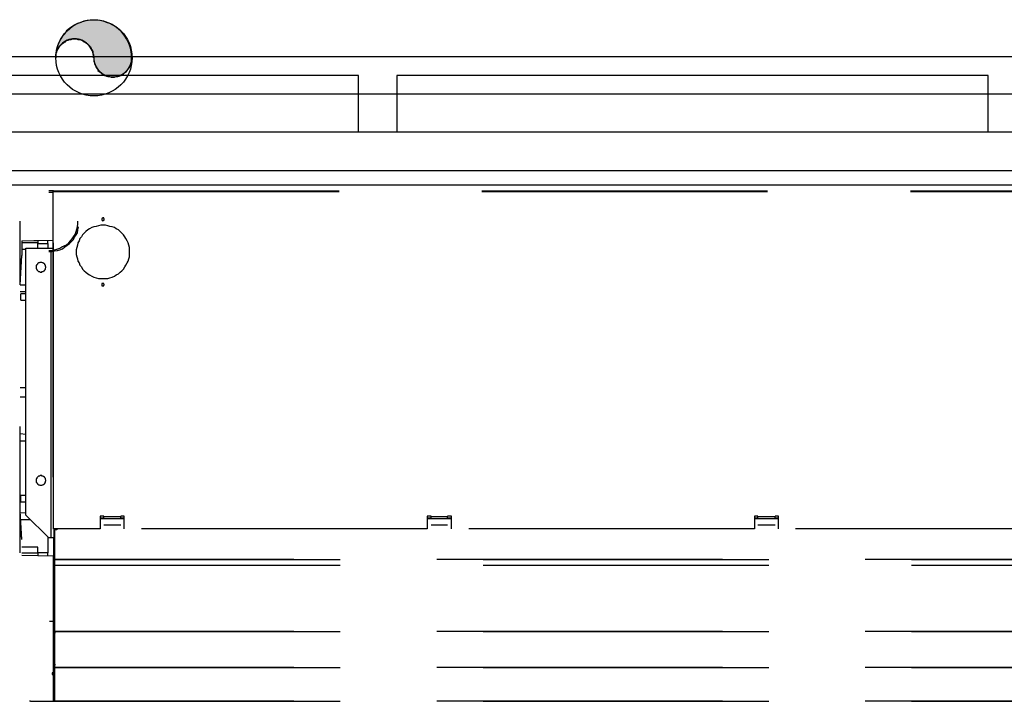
# Model space of a CAD drawing. Header units: millimetres. Extents: x 335 to 739279, y -1 to 84.
# Tile 232 of 244: x 408 to 409.72, y 39.89 to 41.08. Entities that reach past the tile are written whole.
import ezdxf

# ---------------------------------------------------------------- set-up
doc = ezdxf.new("R2010")
doc.units = ezdxf.units.MM
doc.header["$MEASUREMENT"] = 0
doc.linetypes.add('Dashed', pattern=[0.75, 0.5, -0.25])

msp = doc.modelspace()

# ---------------------------------------------------------------- hatches: boundary and pattern name
at = {"linetype": 'Continuous'}
msp.add_hatch(color=256, dxfattribs=at).paths.add_polyline_path([(408.1288, 41.0149), (408.1288, 41.0119), (408.1288, 41.0089), (408.1298, 41.0059), (408.1308, 41.0029), (408.1318, 40.9999), (408.1328, 40.9979), (408.1348, 40.9949), (408.1358, 40.9929), (408.1378, 40.9909), (408.1408, 40.9889), (408.1428, 40.9869), (408.1448, 40.9859), (408.1478, 40.9839), (408.1508, 40.9829), (408.1528, 40.9819), (408.1558, 40.9819), (408.1588, 40.9809), (408.1618, 40.9809), (408.1648, 40.9809), (408.1678, 40.9819), (408.1708, 40.9819), (408.1728, 40.9829), (408.1758, 40.9839), (408.1788, 40.9859), (408.1808, 40.9869), (408.1828, 40.9889), (408.1858, 40.9909), (408.1868, 40.9929), (408.1888, 40.9949), (408.1908, 40.9979), (408.1918, 40.9999), (408.1928, 41.0029), (408.1938, 41.0059), (408.1948, 41.0089), (408.1948, 41.0119), (408.1948, 41.0149), (408.1948, 41.0199), (408.1938, 41.0259), (408.1928, 41.0319), (408.1908, 41.0369), (408.1888, 41.0429), (408.1858, 41.0479), (408.1828, 41.0529), (408.1798, 41.0569), (408.1758, 41.0619), (408.1708, 41.0659), (408.1668, 41.0689), (408.1618, 41.0719), (408.1568, 41.0749), (408.1508, 41.0769), (408.1458, 41.0789), (408.1398, 41.0799), (408.1338, 41.0809), (408.1288, 41.0809), (408.1228, 41.0809), (408.1168, 41.0799), (408.1108, 41.0789), (408.1058, 41.0769), (408.0998, 41.0749), (408.0948, 41.0719), (408.0898, 41.0689), (408.0858, 41.0659), (408.0808, 41.0619), (408.0778, 41.0569), (408.0738, 41.0529), (408.0708, 41.0479), (408.0678, 41.0429), (408.0658, 41.0369), (408.0638, 41.0319), (408.0628, 41.0259), (408.0618, 41.0199), (408.0618, 41.0149), (408.0618, 41.0169), (408.0618, 41.0199), (408.0628, 41.0229), (408.0638, 41.0259), (408.0648, 41.0289), (408.0658, 41.0309), (408.0678, 41.0339), (408.0698, 41.0359), (408.0718, 41.0379), (408.0738, 41.0399), (408.0758, 41.0419), (408.0788, 41.0429), (408.0808, 41.0449), (408.0838, 41.0459), (408.0868, 41.0469), (408.0888, 41.0469), (408.0918, 41.0479), (408.0948, 41.0479), (408.0978, 41.0479), (408.1008, 41.0469), (408.1038, 41.0469), (408.1068, 41.0459), (408.1088, 41.0449), (408.1118, 41.0429), (408.1138, 41.0419), (408.1168, 41.0399), (408.1188, 41.0379), (408.1208, 41.0359), (408.1228, 41.0339), (408.1238, 41.0309), (408.1248, 41.0289), (408.1268, 41.0259), (408.1268, 41.0229), (408.1278, 41.0199), (408.1278, 41.0169), (408.1288, 41.0149), (408.1288, 41.0149)])

# ---------------------------------------------------------------- linework, layer by layer
at = {"color": 7}
for p, q in [((405.3208, 41.0169), (411.9548, 41.0169)), ((408.5918, 40.9839), (407.5568, 40.9839)), ((408.5918, 40.9519), (408.5918, 40.9839)), ((409.6938, 40.9839), (408.6588, 40.9839)), ((408.6588, 40.9839), (408.6588, 40.9519)), ((409.6938, 40.9519), (409.6938, 40.9839)), ((407.5568, 40.9519), (408.5918, 40.9519)), ((408.5918, 40.8849), (408.5918, 40.9519)), ((408.5918, 40.9519), (408.6588, 40.9519)), ((408.6588, 40.9519), (409.6938, 40.9519)), ((408.6588, 40.9519), (408.6588, 40.8849)), ((409.6938, 40.8849), (409.6938, 40.9519)), ((409.6938, 40.9519), (409.7588, 40.9519)), ((408.5918, 40.8849), (407.5568, 40.8849)), ((408.6588, 40.8849), (408.5918, 40.8849)), ((409.6938, 40.8849), (408.6588, 40.8849)), ((409.7588, 40.8849), (409.6938, 40.8849)), ((405.3208, 40.8179), (411.9548, 40.8179)), ((420.2738, 40.7919), (388.4178, 40.7919))]:
    msp.add_line(p, q, dxfattribs=at)
at = {"color": 8, "linetype": 'Dashed'}
for p, q in [((408.0578, 40.7819), (408.0498, 40.7819)), ((408.0498, 40.7799), (408.0568, 40.7799)), ((408.0568, 40.7809), (408.0568, 40.1909)), ((408.0568, 40.7809), (408.0578, 40.7809)), ((408.0578, 40.7819), (409.9788, 40.7819)), ((408.0578, 40.7809), (408.0578, 40.7819)), ((408.0578, 40.7809), (408.0578, 40.7819)), ((408.0578, 40.7809), (409.9788, 40.7809)), ((408.0578, 40.1909), (408.0578, 40.7809)), ((407.9998, 40.6179), (407.9998, 40.7289)), ((408.0028, 40.6949), (408.0568, 40.6959)), ((408.0028, 40.6949), (408.0028, 40.6689)), ((408.0198, 40.6909), (408.0028, 40.6909)), ((408.0308, 40.6909), (408.0198, 40.6909)), ((408.0308, 40.6949), (408.0238, 40.6949)), ((408.0308, 40.6949), (408.0308, 40.6909)), ((408.0308, 40.6819), (408.0308, 40.6909)), ((408.0308, 40.6899), (408.0478, 40.6899)), ((408.0478, 40.6899), (408.0478, 40.6959)), ((408.0478, 40.6899), (408.0478, 40.6819)), ((408.0028, 40.6799), (408.0098, 40.6799)), ((408.0098, 40.2149), (408.0098, 40.6819)), ((408.0098, 40.6819), (408.0538, 40.6819)), ((408.0538, 40.1749), (408.0538, 40.6819)), ((408.0538, 40.6819), (408.0568, 40.6819)), ((407.9998, 40.6179), (408.0028, 40.6689)), ((408.0098, 40.6169), (407.9998, 40.6169)), ((407.9998, 40.6059), (408.0098, 40.6059)), ((408.0098, 40.6019), (408.0008, 40.6019)), ((408.0008, 40.5909), (408.0008, 40.6019)), ((408.0008, 40.5909), (408.0098, 40.5909)), ((407.9998, 40.4379), (408.0098, 40.4379)), ((407.9998, 40.4219), (408.0098, 40.4219)), ((407.9998, 40.2869), (407.9998, 40.3699)), ((407.9998, 40.3209), (407.9998, 40.3699)), ((408.0098, 40.3559), (407.9998, 40.3569)), ((407.9998, 40.3449), (408.0098, 40.3449)), ((407.9998, 40.2219), (407.9998, 40.3209)), ((407.9998, 40.1949), (407.9998, 40.2869)), ((408.0098, 40.2489), (408.0008, 40.2489)), ((408.0008, 40.2379), (408.0008, 40.2489)), ((408.0028, 40.1719), (407.9998, 40.2219)), ((408.0008, 40.1939), (407.9998, 40.2219)), ((408.0008, 40.2379), (408.0098, 40.2379)), ((408.0098, 40.2179), (407.9998, 40.2189)), ((408.0008, 40.2069), (408.0178, 40.2069)), ((408.0498, 40.1749), (408.0098, 40.2149)), ((408.1458, 40.2129), (408.1398, 40.2129)), ((408.1398, 40.2129), (408.1398, 40.1909)), ((408.1398, 40.2099), (408.1458, 40.2099)), ((408.1398, 40.2089), (408.1818, 40.2089)), ((408.1458, 40.2119), (408.1458, 40.2129)), ((408.1758, 40.2119), (408.1458, 40.2119)), ((408.1458, 40.2089), (408.1458, 40.2119)), ((408.1818, 40.2129), (408.1758, 40.2129)), ((408.1758, 40.2119), (408.1758, 40.2129)), ((408.1758, 40.2089), (408.1758, 40.2119)), ((408.1758, 40.2099), (408.1818, 40.2099)), ((408.1818, 40.1909), (408.1818, 40.2129)), ((408.7188, 40.2129), (408.7118, 40.2129)), ((408.7118, 40.2129), (408.7118, 40.1909)), ((408.7118, 40.2099), (408.7188, 40.2099)), ((408.7118, 40.2089), (408.7548, 40.2089)), ((408.7188, 40.2119), (408.7188, 40.2129)), ((408.7478, 40.2119), (408.7188, 40.2119)), ((408.7188, 40.2089), (408.7188, 40.2119)), ((408.7548, 40.2129), (408.7478, 40.2129)), ((408.7478, 40.2119), (408.7478, 40.2129)), ((408.7478, 40.2089), (408.7478, 40.2119)), ((408.7478, 40.2099), (408.7548, 40.2099)), ((408.7548, 40.1909), (408.7548, 40.2129)), ((409.2908, 40.2129), (409.2848, 40.2129)), ((409.2848, 40.2129), (409.2848, 40.1909)), ((409.2848, 40.2099), (409.2908, 40.2099)), ((409.2848, 40.2089), (409.3268, 40.2089)), ((409.2908, 40.2119), (409.2908, 40.2129)), ((409.3208, 40.2119), (409.2908, 40.2119)), ((409.2908, 40.2089), (409.2908, 40.2119)), ((409.3268, 40.2129), (409.3208, 40.2129)), ((409.3208, 40.2119), (409.3208, 40.2129)), ((409.3208, 40.2089), (409.3208, 40.2119)), ((409.3208, 40.2099), (409.3268, 40.2099)), ((409.3268, 40.1909), (409.3268, 40.2129)), ((407.9998, 40.1489), (407.9998, 40.1949)), ((408.0028, 40.1719), (408.0008, 40.1939)), ((408.0578, 40.1909), (408.0568, 40.1909)), ((408.1398, 40.1909), (408.0578, 40.1909)), ((408.0588, 40.1889), (408.0588, 40.1419)), ((408.0588, 40.1889), (408.0598, 40.1889)), ((408.0598, 40.1889), (408.0598, 40.1909)), ((408.0598, 40.1889), (408.0598, 40.1419)), ((408.0638, 40.1889), (408.0598, 40.1889)), ((408.0608, 40.1889), (408.0608, 40.1909)), ((408.0608, 40.1889), (408.0608, 40.1909)), ((408.0628, 40.1889), (408.0628, 40.1909)), ((408.0638, 40.1909), (408.0638, 40.1889)), ((408.1758, 40.1969), (408.1458, 40.1969)), ((408.7118, 40.1909), (408.1818, 40.1909)), ((408.7478, 40.1969), (408.7188, 40.1969)), ((409.2848, 40.1909), (408.7548, 40.1909)), ((409.3208, 40.1969), (409.2908, 40.1969)), ((409.8568, 40.1909), (409.3268, 40.1909)), ((408.0478, 40.1769), (408.0478, 40.1489)), ((408.0538, 40.1749), (408.0498, 40.1749)), ((408.0588, 40.1749), (408.0538, 40.1749)), ((408.0588, 40.0119), (408.0588, 40.1749)), ((408.0308, 40.1589), (408.0028, 40.1589)), ((408.0308, 40.1479), (408.0308, 40.1589)), ((408.0198, 40.1479), (408.0028, 40.1479)), ((408.0578, 40.1429), (408.0028, 40.1439)), ((408.0308, 40.1479), (408.0198, 40.1479)), ((408.0478, 40.1489), (408.0308, 40.1489)), ((408.0308, 40.1479), (408.0308, 40.1439)), ((408.0478, 40.1439), (408.0478, 40.1489)), ((408.0578, 40.0289), (408.0578, 40.1429)), ((408.0598, 40.1419), (408.0588, 40.1419)), ((408.0598, 40.1419), (408.0598, 40.1369)), ((408.0598, 40.1349), (408.0598, 40.1419)), ((408.0598, 40.1369), (409.9788, 40.1369)), ((409.9788, 40.1369), (408.0598, 40.1369)), ((408.0598, 40.1369), (408.0598, 40.1269)), ((408.0588, 40.0129), (408.0588, 40.1259)), ((408.0588, 40.1259), (408.0598, 40.1259)), ((408.0598, 40.1259), (408.0598, 40.1349)), ((408.0598, 40.1269), (409.9788, 40.1269)), ((408.0598, 40.1269), (408.0598, 40.1259)), ((408.0598, 40.1259), (408.0598, 40.0129)), ((408.0508, 40.0289), (408.0578, 40.0289)), ((408.0578, 39.8889), (408.0578, 40.0289)), ((408.0578, 40.0109), (408.0588, 40.0109)), ((408.0578, 40.0099), (408.0588, 40.0099)), ((408.0578, 40.0069), (408.0588, 40.0069)), ((408.0578, 40.0059), (408.0588, 40.0059)), ((408.0598, 40.0129), (408.0588, 40.0129)), ((408.0588, 40.0109), (408.0598, 40.0109)), ((408.0588, 40.0109), (408.0588, 40.0079)), ((408.0588, 40.0099), (408.0588, 40.0109)), ((408.0588, 39.9519), (408.0588, 40.0079)), ((408.0598, 40.0079), (408.0588, 40.0079)), ((408.0598, 40.0129), (408.0598, 40.0109)), ((408.0598, 40.0119), (408.0598, 40.0129)), ((408.0598, 40.0089), (408.0598, 40.0119)), ((408.0598, 40.0109), (409.9788, 40.0109)), ((409.9788, 40.0109), (408.0598, 40.0109)), ((408.0598, 40.0109), (408.0598, 40.0079)), ((408.0598, 40.0089), (408.0598, 40.0079)), ((408.0598, 40.0079), (408.0598, 39.9509)), ((408.0578, 39.9919), (408.0588, 39.9919)), ((408.0578, 39.9899), (408.0588, 39.9899)), ((408.0588, 39.9759), (408.0578, 39.9759)), ((408.0588, 39.9729), (408.0578, 39.9729)), ((408.0578, 39.9679), (408.0588, 39.9679)), ((408.0588, 39.9509), (408.0598, 39.9509)), ((408.0588, 39.9509), (408.0588, 39.9449)), ((408.0598, 39.9509), (408.0598, 39.9479)), ((408.0598, 39.9489), (408.0598, 39.9509)), ((408.0598, 39.9459), (408.0598, 39.9489)), ((408.0598, 39.9479), (409.9788, 39.9479)), ((409.9788, 39.9479), (408.0598, 39.9479)), ((408.0598, 39.9479), (408.0598, 39.9449)), ((408.0598, 39.9459), (408.0598, 39.9449)), ((408.0578, 39.9399), (408.0578, 39.9389)), ((408.0588, 39.9399), (408.0578, 39.9399)), ((408.0588, 39.9389), (408.0578, 39.9389)), ((408.0588, 39.9369), (408.0578, 39.9369)), ((408.0588, 39.9449), (408.0588, 39.8999)), ((408.0598, 39.9449), (408.0588, 39.9449)), ((408.0588, 39.9449), (408.0598, 39.9449)), ((408.0588, 39.9399), (408.0588, 39.9389)), ((408.0588, 39.9369), (408.0588, 39.9249)), ((408.0598, 39.9449), (408.0598, 39.8999)), ((408.0578, 39.9249), (408.0588, 39.9249)), ((408.0578, 39.9239), (408.0588, 39.9239)), ((408.0588, 39.9239), (408.0588, 39.9249)), ((408.0578, 39.8989), (408.0588, 39.8989)), ((408.0578, 39.8959), (408.0588, 39.8959)), ((408.0588, 39.8979), (408.0588, 39.8999)), ((408.0598, 39.8999), (408.0588, 39.8999)), ((408.0588, 39.8979), (408.0588, 39.8899)), ((408.0598, 39.8979), (408.0588, 39.8979)), ((408.0598, 39.8999), (408.0598, 39.8889)), ((408.0598, 39.8909), (408.0598, 39.8999)), ((408.0178, 39.8889), (408.0158, 39.8889)), ((408.0178, 39.8889), (408.0578, 39.8889)), ((408.0598, 39.8899), (408.0588, 39.8899)), ((408.0598, 39.8909), (408.0598, 39.8899)), ((408.0598, 39.8889), (409.9788, 39.8889)), ((409.9788, 39.8889), (408.0598, 39.8889))]:
    msp.add_line(p, q, dxfattribs=at)
msp.add_lwpolyline([(408.1288, 41.0149), (408.1288, 41.0119), (408.1288, 41.0089), (408.1298, 41.0059), (408.1308, 41.0029), (408.1318, 40.9999), (408.1328, 40.9979), (408.1348, 40.9949), (408.1358, 40.9929), (408.1378, 40.9909), (408.1408, 40.9889), (408.1428, 40.9869), (408.1448, 40.9859), (408.1478, 40.9839), (408.1508, 40.9829), (408.1528, 40.9819), (408.1558, 40.9819), (408.1588, 40.9809), (408.1618, 40.9809), (408.1648, 40.9809), (408.1678, 40.9819), (408.1708, 40.9819), (408.1728, 40.9829), (408.1758, 40.9839), (408.1788, 40.9859), (408.1808, 40.9869), (408.1828, 40.9889), (408.1858, 40.9909), (408.1868, 40.9929), (408.1888, 40.9949), (408.1908, 40.9979), (408.1918, 40.9999), (408.1928, 41.0029), (408.1938, 41.0059), (408.1948, 41.0089), (408.1948, 41.0119), (408.1948, 41.0149), (408.1948, 41.0199), (408.1938, 41.0259), (408.1928, 41.0319), (408.1908, 41.0369), (408.1888, 41.0429), (408.1858, 41.0479), (408.1828, 41.0529), (408.1798, 41.0569), (408.1758, 41.0619), (408.1708, 41.0659), (408.1668, 41.0689), (408.1618, 41.0719), (408.1568, 41.0749), (408.1508, 41.0769), (408.1458, 41.0789), (408.1398, 41.0799), (408.1338, 41.0809), (408.1288, 41.0809), (408.1228, 41.0809), (408.1168, 41.0799), (408.1108, 41.0789), (408.1058, 41.0769), (408.0998, 41.0749), (408.0948, 41.0719), (408.0898, 41.0689), (408.0858, 41.0659), (408.0808, 41.0619), (408.0778, 41.0569), (408.0738, 41.0529), (408.0708, 41.0479), (408.0678, 41.0429), (408.0658, 41.0369), (408.0638, 41.0319), (408.0628, 41.0259), (408.0618, 41.0199), (408.0618, 41.0149), (408.0618, 41.0169), (408.0618, 41.0199), (408.0628, 41.0229), (408.0638, 41.0259), (408.0648, 41.0289), (408.0658, 41.0309), (408.0678, 41.0339), (408.0698, 41.0359), (408.0718, 41.0379), (408.0738, 41.0399), (408.0758, 41.0419), (408.0788, 41.0429), (408.0808, 41.0449), (408.0838, 41.0459), (408.0868, 41.0469), (408.0888, 41.0469), (408.0918, 41.0479), (408.0948, 41.0479), (408.0978, 41.0479), (408.1008, 41.0469), (408.1038, 41.0469), (408.1068, 41.0459), (408.1088, 41.0449), (408.1118, 41.0429), (408.1138, 41.0419), (408.1168, 41.0399), (408.1188, 41.0379), (408.1208, 41.0359), (408.1228, 41.0339), (408.1238, 41.0309), (408.1248, 41.0289), (408.1268, 41.0259), (408.1268, 41.0229), (408.1278, 41.0199), (408.1278, 41.0169), (408.1288, 41.0149), (408.1288, 41.0149)], close=True, dxfattribs=at)
for points in [[(408.0498, 40.6779), (408.0548, 40.6779), (408.0598, 40.6789), (408.0638, 40.6799), (408.0688, 40.6819), (408.0728, 40.6839), (408.0768, 40.6859), (408.0808, 40.6879), (408.0848, 40.6909), (408.0878, 40.6949), (408.0908, 40.6979), (408.0928, 40.7019), (408.0958, 40.7059), (408.0978, 40.7109), (408.0988, 40.7149), (408.0998, 40.7199), (408.1008, 40.7239), (408.1008, 40.7289)], [(408.1448, 40.7219), (408.1408, 40.7219), (408.1368, 40.7209), (408.1328, 40.7199), (408.1288, 40.7189), (408.1248, 40.7179), (408.1208, 40.7159), (408.1178, 40.7139), (408.1148, 40.7109), (408.1118, 40.7079), (408.1088, 40.7049), (408.1068, 40.7019), (408.1038, 40.6989), (408.1028, 40.6949), (408.1008, 40.6909), (408.0998, 40.6869), (408.0988, 40.6829), (408.0978, 40.6789), (408.0978, 40.6749), (408.0978, 40.6709), (408.0988, 40.6669), (408.0998, 40.6629), (408.1008, 40.6589), (408.1028, 40.6559), (408.1038, 40.6519), (408.1068, 40.6489), (408.1088, 40.6449), (408.1118, 40.6419), (408.1148, 40.6399), (408.1178, 40.6369), (408.1208, 40.6349), (408.1248, 40.6329), (408.1288, 40.6309), (408.1328, 40.6299), (408.1368, 40.6289), (408.1408, 40.6289), (408.1448, 40.6289), (408.1488, 40.6289), (408.1528, 40.6289), (408.1568, 40.6299), (408.1608, 40.6309), (408.1648, 40.6329), (408.1678, 40.6349), (408.1718, 40.6369), (408.1748, 40.6399), (408.1778, 40.6419), (408.1808, 40.6449), (408.1828, 40.6489), (408.1848, 40.6519), (408.1868, 40.6559), (408.1888, 40.6589), (408.1898, 40.6629), (408.1908, 40.6669), (408.1908, 40.6709), (408.1908, 40.6749), (408.1908, 40.6789), (408.1908, 40.6829), (408.1898, 40.6869), (408.1888, 40.6909), (408.1868, 40.6949), (408.1848, 40.6989), (408.1828, 40.7019), (408.1808, 40.7049), (408.1778, 40.7079), (408.1748, 40.7109), (408.1718, 40.7139), (408.1678, 40.7159), (408.1648, 40.7179), (408.1608, 40.7189), (408.1568, 40.7199), (408.1528, 40.7209), (408.1488, 40.7219), (408.1448, 40.7219)], [(408.1448, 40.7349), (408.1448, 40.7349), (408.1438, 40.7349), (408.1438, 40.7349), (408.1438, 40.7349), (408.1438, 40.7349), (408.1438, 40.7349), (408.1438, 40.7339), (408.1428, 40.7339), (408.1428, 40.7339), (408.1428, 40.7339), (408.1428, 40.7339), (408.1428, 40.7339), (408.1428, 40.7339), (408.1428, 40.7329), (408.1428, 40.7329), (408.1428, 40.7329), (408.1428, 40.7329), (408.1428, 40.7329), (408.1428, 40.7319), (408.1428, 40.7319), (408.1428, 40.7319), (408.1428, 40.7319), (408.1428, 40.7319), (408.1428, 40.7319), (408.1428, 40.7309), (408.1428, 40.7309), (408.1428, 40.7309), (408.1428, 40.7309), (408.1438, 40.7309), (408.1438, 40.7309), (408.1438, 40.7309), (408.1438, 40.7309), (408.1438, 40.7309), (408.1438, 40.7299), (408.1448, 40.7299), (408.1448, 40.7299), (408.1448, 40.7299), (408.1448, 40.7299), (408.1448, 40.7309), (408.1458, 40.7309), (408.1458, 40.7309), (408.1458, 40.7309), (408.1458, 40.7309), (408.1458, 40.7309), (408.1458, 40.7309), (408.1458, 40.7309), (408.1468, 40.7309), (408.1468, 40.7319), (408.1468, 40.7319), (408.1468, 40.7319), (408.1468, 40.7319), (408.1468, 40.7319), (408.1468, 40.7319), (408.1468, 40.7329), (408.1468, 40.7329), (408.1468, 40.7329), (408.1468, 40.7329), (408.1468, 40.7329), (408.1468, 40.7339), (408.1468, 40.7339), (408.1468, 40.7339), (408.1458, 40.7339), (408.1458, 40.7339), (408.1458, 40.7339), (408.1458, 40.7339), (408.1458, 40.7349), (408.1458, 40.7349), (408.1458, 40.7349), (408.1448, 40.7349), (408.1448, 40.7349), (408.1448, 40.7349), (408.1448, 40.7349)], [(408.0498, 40.6759), (408.0548, 40.6759), (408.0598, 40.6769), (408.0648, 40.6779), (408.0688, 40.6789), (408.0738, 40.6809), (408.0778, 40.6839), (408.0818, 40.6869), (408.0858, 40.6899), (408.0888, 40.6929), (408.0928, 40.6969), (408.0948, 40.7009), (408.0978, 40.7049), (408.0998, 40.7089), (408.1008, 40.7139), (408.1018, 40.7189)], [(408.0358, 40.6569), (408.0358, 40.6569), (408.0348, 40.6569), (408.0338, 40.6569), (408.0328, 40.6559), (408.0328, 40.6559), (408.0318, 40.6559), (408.0308, 40.6549), (408.0308, 40.6549), (408.0298, 40.6549), (408.0298, 40.6539), (408.0288, 40.6529), (408.0288, 40.6529), (408.0288, 40.6519), (408.0278, 40.6519), (408.0278, 40.6509), (408.0278, 40.6499), (408.0278, 40.6489), (408.0278, 40.6489), (408.0278, 40.6479), (408.0278, 40.6469), (408.0278, 40.6469), (408.0278, 40.6459), (408.0288, 40.6449), (408.0288, 40.6439), (408.0288, 40.6439), (408.0298, 40.6429), (408.0298, 40.6429), (408.0308, 40.6419), (408.0308, 40.6419), (408.0318, 40.6409), (408.0328, 40.6409), (408.0328, 40.6409), (408.0338, 40.6409), (408.0348, 40.6399), (408.0358, 40.6399), (408.0358, 40.6399), (408.0368, 40.6399), (408.0378, 40.6399), (408.0378, 40.6409), (408.0388, 40.6409), (408.0398, 40.6409), (408.0398, 40.6409), (408.0408, 40.6419), (408.0418, 40.6419), (408.0418, 40.6429), (408.0428, 40.6429), (408.0428, 40.6439), (408.0428, 40.6439), (408.0438, 40.6449), (408.0438, 40.6459), (408.0438, 40.6469), (408.0438, 40.6469), (408.0448, 40.6479), (408.0448, 40.6489), (408.0448, 40.6489), (408.0438, 40.6499), (408.0438, 40.6509), (408.0438, 40.6519), (408.0438, 40.6519), (408.0428, 40.6529), (408.0428, 40.6529), (408.0428, 40.6539), (408.0418, 40.6549), (408.0418, 40.6549), (408.0408, 40.6549), (408.0398, 40.6559), (408.0398, 40.6559), (408.0388, 40.6559), (408.0378, 40.6569), (408.0378, 40.6569), (408.0368, 40.6569), (408.0358, 40.6569)], [(408.1448, 40.6199), (408.1448, 40.6199), (408.1438, 40.6199), (408.1438, 40.6199), (408.1438, 40.6199), (408.1438, 40.6199), (408.1438, 40.6199), (408.1438, 40.6199), (408.1428, 40.6199), (408.1428, 40.6199), (408.1428, 40.6189), (408.1428, 40.6189), (408.1428, 40.6189), (408.1428, 40.6189), (408.1428, 40.6189), (408.1428, 40.6189), (408.1428, 40.6179), (408.1428, 40.6179), (408.1428, 40.6179), (408.1428, 40.6179), (408.1428, 40.6179), (408.1428, 40.6169), (408.1428, 40.6169), (408.1428, 40.6169), (408.1428, 40.6169), (408.1428, 40.6169), (408.1428, 40.6169), (408.1428, 40.6159), (408.1428, 40.6159), (408.1438, 40.6159), (408.1438, 40.6159), (408.1438, 40.6159), (408.1438, 40.6159), (408.1438, 40.6159), (408.1438, 40.6159), (408.1448, 40.6159), (408.1448, 40.6159), (408.1448, 40.6159), (408.1448, 40.6159), (408.1448, 40.6159), (408.1458, 40.6159), (408.1458, 40.6159), (408.1458, 40.6159), (408.1458, 40.6159), (408.1458, 40.6159), (408.1458, 40.6159), (408.1458, 40.6169), (408.1468, 40.6169), (408.1468, 40.6169), (408.1468, 40.6169), (408.1468, 40.6169), (408.1468, 40.6169), (408.1468, 40.6179), (408.1468, 40.6179), (408.1468, 40.6179), (408.1468, 40.6179), (408.1468, 40.6179), (408.1468, 40.6189), (408.1468, 40.6189), (408.1468, 40.6189), (408.1468, 40.6189), (408.1468, 40.6189), (408.1458, 40.6189), (408.1458, 40.6199), (408.1458, 40.6199), (408.1458, 40.6199), (408.1458, 40.6199), (408.1458, 40.6199), (408.1458, 40.6199), (408.1448, 40.6199), (408.1448, 40.6199), (408.1448, 40.6199), (408.1448, 40.6199)], [(408.0358, 40.2839), (408.0358, 40.2839), (408.0348, 40.2839), (408.0338, 40.2829), (408.0328, 40.2829), (408.0328, 40.2829), (408.0318, 40.2829), (408.0308, 40.2819), (408.0308, 40.2819), (408.0298, 40.2809), (408.0298, 40.2809), (408.0288, 40.2799), (408.0288, 40.2799), (408.0288, 40.2789), (408.0278, 40.2779), (408.0278, 40.2769), (408.0278, 40.2769), (408.0278, 40.2759), (408.0278, 40.2749), (408.0278, 40.2749), (408.0278, 40.2739), (408.0278, 40.2729), (408.0278, 40.2719), (408.0288, 40.2719), (408.0288, 40.2709), (408.0288, 40.2709), (408.0298, 40.2699), (408.0298, 40.2689), (408.0308, 40.2689), (408.0308, 40.2689), (408.0318, 40.2679), (408.0328, 40.2679), (408.0328, 40.2679), (408.0338, 40.2669), (408.0348, 40.2669), (408.0358, 40.2669), (408.0358, 40.2669), (408.0368, 40.2669), (408.0378, 40.2669), (408.0378, 40.2669), (408.0388, 40.2679), (408.0398, 40.2679), (408.0398, 40.2679), (408.0408, 40.2689), (408.0418, 40.2689), (408.0418, 40.2689), (408.0428, 40.2699), (408.0428, 40.2709), (408.0428, 40.2709), (408.0438, 40.2719), (408.0438, 40.2719), (408.0438, 40.2729), (408.0438, 40.2739), (408.0448, 40.2749), (408.0448, 40.2749), (408.0448, 40.2759), (408.0438, 40.2769), (408.0438, 40.2769), (408.0438, 40.2779), (408.0438, 40.2789), (408.0428, 40.2799), (408.0428, 40.2799), (408.0428, 40.2809), (408.0418, 40.2809), (408.0418, 40.2819), (408.0408, 40.2819), (408.0398, 40.2829), (408.0398, 40.2829), (408.0388, 40.2829), (408.0378, 40.2829), (408.0378, 40.2839), (408.0368, 40.2839), (408.0358, 40.2839)], [(408.0598, 40.0119), (408.0598, 40.0119), (408.0598, 40.0119), (408.0598, 40.0119), (408.0598, 40.0119), (408.0588, 40.0119), (408.0588, 40.0119), (408.0588, 40.0119), (408.0588, 40.0119), (408.0588, 40.0119), (408.0588, 40.0119), (408.0588, 40.0109), (408.0588, 40.0109), (408.0588, 40.0109), (408.0588, 40.0109), (408.0588, 40.0109), (408.0588, 40.0109), (408.0588, 40.0109), (408.0588, 40.0109), (408.0588, 40.0109), (408.0588, 40.0099), (408.0588, 40.0099), (408.0588, 40.0099), (408.0588, 40.0099), (408.0588, 40.0099), (408.0588, 40.0099), (408.0588, 40.0099), (408.0588, 40.0099), (408.0588, 40.0099), (408.0588, 40.0099), (408.0588, 40.0099), (408.0588, 40.0089), (408.0598, 40.0089), (408.0598, 40.0089), (408.0598, 40.0089), (408.0598, 40.0089), (408.0598, 40.0089), (408.0598, 40.0089), (408.0598, 40.0089), (408.0598, 40.0089), (408.0608, 40.0089), (408.0608, 40.0089), (408.0608, 40.0099), (408.0608, 40.0099), (408.0608, 40.0099), (408.0608, 40.0099), (408.0608, 40.0099), (408.0608, 40.0099), (408.0608, 40.0099), (408.0608, 40.0099), (408.0608, 40.0099), (408.0608, 40.0099), (408.0608, 40.0099), (408.0608, 40.0109), (408.0608, 40.0109), (408.0608, 40.0109), (408.0608, 40.0109), (408.0608, 40.0109), (408.0608, 40.0109), (408.0608, 40.0109), (408.0608, 40.0109), (408.0608, 40.0109), (408.0608, 40.0119), (408.0608, 40.0119), (408.0608, 40.0119), (408.0608, 40.0119), (408.0608, 40.0119), (408.0608, 40.0119), (408.0608, 40.0119), (408.0598, 40.0119), (408.0598, 40.0119), (408.0598, 40.0119), (408.0598, 40.0119)], [(408.0598, 40.0119), (408.0598, 40.0119), (408.0598, 40.0119), (408.0598, 40.0119), (408.0598, 40.0119), (408.0588, 40.0119), (408.0588, 40.0109), (408.0588, 40.0109), (408.0588, 40.0109), (408.0588, 40.0109), (408.0588, 40.0109), (408.0588, 40.0109), (408.0588, 40.0109), (408.0588, 40.0109), (408.0588, 40.0109), (408.0588, 40.0109), (408.0588, 40.0109), (408.0588, 40.0099), (408.0588, 40.0099), (408.0588, 40.0099), (408.0588, 40.0099), (408.0588, 40.0099), (408.0588, 40.0099), (408.0588, 40.0099), (408.0588, 40.0099), (408.0588, 40.0099), (408.0588, 40.0089), (408.0588, 40.0089), (408.0588, 40.0089), (408.0588, 40.0089), (408.0588, 40.0089), (408.0588, 40.0089), (408.0598, 40.0089), (408.0598, 40.0089), (408.0598, 40.0089), (408.0598, 40.0089), (408.0598, 40.0089), (408.0598, 40.0089), (408.0598, 40.0089), (408.0598, 40.0089), (408.0608, 40.0089), (408.0608, 40.0089), (408.0608, 40.0089), (408.0608, 40.0089), (408.0608, 40.0089), (408.0608, 40.0089), (408.0608, 40.0089), (408.0608, 40.0099), (408.0608, 40.0099), (408.0608, 40.0099), (408.0608, 40.0099), (408.0608, 40.0099), (408.0608, 40.0099), (408.0608, 40.0099), (408.0608, 40.0099), (408.0608, 40.0099), (408.0608, 40.0109), (408.0608, 40.0109), (408.0608, 40.0109), (408.0608, 40.0109), (408.0608, 40.0109), (408.0608, 40.0109), (408.0608, 40.0109), (408.0608, 40.0109), (408.0608, 40.0109), (408.0608, 40.0109), (408.0608, 40.0109), (408.0608, 40.0119), (408.0608, 40.0119), (408.0598, 40.0119), (408.0598, 40.0119), (408.0598, 40.0119), (408.0598, 40.0119)], [(408.0598, 40.0109), (408.0598, 40.0109), (408.0598, 40.0109), (408.0598, 40.0109), (408.0588, 40.0109), (408.0588, 40.0109), (408.0588, 40.0109), (408.0588, 40.0109), (408.0588, 40.0109), (408.0588, 40.0109), (408.0588, 40.0109), (408.0588, 40.0109), (408.0588, 40.0099), (408.0588, 40.0099), (408.0588, 40.0099), (408.0588, 40.0099), (408.0588, 40.0099), (408.0588, 40.0099), (408.0588, 40.0099), (408.0588, 40.0099), (408.0588, 40.0089), (408.0588, 40.0089), (408.0588, 40.0089), (408.0588, 40.0089), (408.0588, 40.0089), (408.0588, 40.0089), (408.0588, 40.0089), (408.0588, 40.0089), (408.0588, 40.0089), (408.0588, 40.0089), (408.0588, 40.0079), (408.0588, 40.0079), (408.0588, 40.0079), (408.0598, 40.0079), (408.0598, 40.0079), (408.0598, 40.0079), (408.0598, 40.0079), (408.0598, 40.0079), (408.0598, 40.0079), (408.0598, 40.0079), (408.0598, 40.0079), (408.0608, 40.0079), (408.0608, 40.0079), (408.0608, 40.0089), (408.0608, 40.0089), (408.0608, 40.0089), (408.0608, 40.0089), (408.0608, 40.0089), (408.0608, 40.0089), (408.0608, 40.0089), (408.0608, 40.0089), (408.0608, 40.0089), (408.0608, 40.0089), (408.0608, 40.0099), (408.0608, 40.0099), (408.0608, 40.0099), (408.0608, 40.0099), (408.0608, 40.0099), (408.0608, 40.0099), (408.0608, 40.0099), (408.0608, 40.0099), (408.0608, 40.0109), (408.0608, 40.0109), (408.0608, 40.0109), (408.0608, 40.0109), (408.0608, 40.0109), (408.0608, 40.0109), (408.0608, 40.0109), (408.0598, 40.0109), (408.0598, 40.0109), (408.0598, 40.0109), (408.0598, 40.0109), (408.0598, 40.0109)], [(408.0598, 39.9539), (408.0598, 39.9539), (408.0598, 39.9539), (408.0598, 39.9539), (408.0588, 39.9539), (408.0588, 39.9539), (408.0588, 39.9539), (408.0588, 39.9539), (408.0588, 39.9539), (408.0588, 39.9539), (408.0588, 39.9539), (408.0588, 39.9539), (408.0588, 39.9539), (408.0588, 39.9539), (408.0588, 39.9529), (408.0588, 39.9529), (408.0588, 39.9529), (408.0588, 39.9529), (408.0588, 39.9529), (408.0588, 39.9529), (408.0588, 39.9529), (408.0588, 39.9529), (408.0588, 39.9519), (408.0588, 39.9519), (408.0588, 39.9519), (408.0588, 39.9519), (408.0588, 39.9519), (408.0588, 39.9519), (408.0588, 39.9519), (408.0588, 39.9519), (408.0588, 39.9519), (408.0588, 39.9519), (408.0588, 39.9519), (408.0598, 39.9509), (408.0598, 39.9509), (408.0598, 39.9509), (408.0598, 39.9509), (408.0598, 39.9509), (408.0598, 39.9509), (408.0598, 39.9509), (408.0598, 39.9519), (408.0608, 39.9519), (408.0608, 39.9519), (408.0608, 39.9519), (408.0608, 39.9519), (408.0608, 39.9519), (408.0608, 39.9519), (408.0608, 39.9519), (408.0608, 39.9519), (408.0608, 39.9519), (408.0608, 39.9519), (408.0608, 39.9529), (408.0608, 39.9529), (408.0608, 39.9529), (408.0608, 39.9529), (408.0608, 39.9529), (408.0608, 39.9529), (408.0608, 39.9529), (408.0608, 39.9529), (408.0608, 39.9539), (408.0608, 39.9539), (408.0608, 39.9539), (408.0608, 39.9539), (408.0608, 39.9539), (408.0608, 39.9539), (408.0608, 39.9539), (408.0608, 39.9539), (408.0608, 39.9539), (408.0598, 39.9539), (408.0598, 39.9539), (408.0598, 39.9539), (408.0598, 39.9539), (408.0598, 39.9539)], [(408.0578, 39.9399), (408.0578, 39.9399), (408.0568, 39.9399), (408.0568, 39.9399), (408.0568, 39.9389), (408.0568, 39.9389), (408.0568, 39.9389), (408.0558, 39.9389), (408.0558, 39.9389), (408.0558, 39.9389), (408.0558, 39.9389), (408.0558, 39.9389), (408.0558, 39.9389), (408.0558, 39.9379), (408.0558, 39.9379), (408.0558, 39.9379), (408.0558, 39.9379), (408.0558, 39.9379), (408.0558, 39.9369), (408.0558, 39.9369), (408.0558, 39.9369), (408.0558, 39.9369), (408.0558, 39.9369), (408.0558, 39.9369), (408.0558, 39.9359), (408.0558, 39.9359), (408.0558, 39.9359), (408.0558, 39.9359), (408.0558, 39.9359), (408.0558, 39.9359), (408.0568, 39.9359), (408.0568, 39.9359), (408.0568, 39.9349), (408.0568, 39.9349), (408.0568, 39.9349), (408.0578, 39.9349), (408.0578, 39.9349), (408.0578, 39.9349), (408.0578, 39.9349), (408.0578, 39.9349), (408.0578, 39.9349), (408.0588, 39.9359), (408.0588, 39.9359), (408.0588, 39.9359), (408.0588, 39.9359), (408.0588, 39.9359), (408.0588, 39.9359), (408.0588, 39.9359), (408.0598, 39.9359), (408.0598, 39.9369), (408.0598, 39.9369), (408.0598, 39.9369), (408.0598, 39.9369), (408.0598, 39.9369), (408.0598, 39.9369), (408.0598, 39.9379), (408.0598, 39.9379), (408.0598, 39.9379), (408.0598, 39.9379), (408.0598, 39.9379), (408.0598, 39.9389), (408.0588, 39.9389), (408.0588, 39.9389), (408.0588, 39.9389), (408.0588, 39.9389), (408.0588, 39.9389), (408.0588, 39.9389), (408.0588, 39.9389), (408.0578, 39.9389), (408.0578, 39.9399), (408.0578, 39.9399), (408.0578, 39.9399), (408.0578, 39.9399)], [(408.0578, 39.9389), (408.0578, 39.9389), (408.0578, 39.9389), (408.0568, 39.9389), (408.0568, 39.9379), (408.0568, 39.9379), (408.0568, 39.9379), (408.0568, 39.9379), (408.0568, 39.9379), (408.0568, 39.9379), (408.0568, 39.9379), (408.0568, 39.9379), (408.0568, 39.9379), (408.0568, 39.9379), (408.0568, 39.9379), (408.0568, 39.9379), (408.0568, 39.9379), (408.0568, 39.9379), (408.0568, 39.9369), (408.0568, 39.9369), (408.0568, 39.9369), (408.0568, 39.9369), (408.0568, 39.9369), (408.0568, 39.9369), (408.0568, 39.9369), (408.0568, 39.9369), (408.0568, 39.9369), (408.0568, 39.9369), (408.0568, 39.9369), (408.0568, 39.9369), (408.0568, 39.9369), (408.0568, 39.9369), (408.0568, 39.9359), (408.0568, 39.9359), (408.0578, 39.9359), (408.0578, 39.9359), (408.0578, 39.9359), (408.0578, 39.9359), (408.0578, 39.9359), (408.0578, 39.9359), (408.0578, 39.9359), (408.0578, 39.9369), (408.0578, 39.9369), (408.0578, 39.9369), (408.0578, 39.9369), (408.0578, 39.9369), (408.0588, 39.9369), (408.0588, 39.9369), (408.0588, 39.9369), (408.0588, 39.9369), (408.0588, 39.9369), (408.0588, 39.9369), (408.0588, 39.9369), (408.0588, 39.9369), (408.0588, 39.9369), (408.0588, 39.9379), (408.0588, 39.9379), (408.0588, 39.9379), (408.0588, 39.9379), (408.0588, 39.9379), (408.0588, 39.9379), (408.0588, 39.9379), (408.0588, 39.9379), (408.0578, 39.9379), (408.0578, 39.9379), (408.0578, 39.9379), (408.0578, 39.9379), (408.0578, 39.9379), (408.0578, 39.9379), (408.0578, 39.9389), (408.0578, 39.9389), (408.0578, 39.9389), (408.0578, 39.9389)], [(408.0598, 39.9249), (408.0598, 39.9249), (408.0598, 39.9249), (408.0598, 39.9249), (408.0598, 39.9249), (408.0598, 39.9249), (408.0598, 39.9249), (408.0598, 39.9249), (408.0598, 39.9249), (408.0598, 39.9249), (408.0598, 39.9249), (408.0598, 39.9249), (408.0598, 39.9249), (408.0598, 39.9249), (408.0598, 39.9249), (408.0598, 39.9249), (408.0598, 39.9249), (408.0598, 39.9249), (408.0588, 39.9249), (408.0588, 39.9249), (408.0588, 39.9249), (408.0588, 39.9249), (408.0588, 39.9249), (408.0588, 39.9249), (408.0588, 39.9249), (408.0588, 39.9249), (408.0588, 39.9249), (408.0588, 39.9249), (408.0588, 39.9249), (408.0588, 39.9249), (408.0588, 39.9249), (408.0588, 39.9249), (408.0588, 39.9249), (408.0588, 39.9249), (408.0588, 39.9249), (408.0588, 39.9249), (408.0588, 39.9249), (408.0588, 39.9249), (408.0588, 39.9239), (408.0588, 39.9239), (408.0588, 39.9239), (408.0588, 39.9239), (408.0588, 39.9239), (408.0588, 39.9239), (408.0588, 39.9239), (408.0588, 39.9239), (408.0588, 39.9239), (408.0588, 39.9239), (408.0588, 39.9239), (408.0588, 39.9239), (408.0588, 39.9239), (408.0588, 39.9239), (408.0588, 39.9239), (408.0588, 39.9239), (408.0588, 39.9239), (408.0598, 39.9239), (408.0598, 39.9239), (408.0598, 39.9239), (408.0598, 39.9239), (408.0598, 39.9239), (408.0598, 39.9239), (408.0598, 39.9239), (408.0598, 39.9239), (408.0598, 39.9239), (408.0598, 39.9239), (408.0598, 39.9239), (408.0598, 39.9239), (408.0598, 39.9239), (408.0598, 39.9239), (408.0598, 39.9239), (408.0598, 39.9239), (408.0598, 39.9249), (408.0598, 39.9249)], [(408.0598, 39.9239), (408.0598, 39.9239), (408.0598, 39.9239), (408.0598, 39.9239), (408.0598, 39.9239), (408.0598, 39.9239), (408.0598, 39.9239), (408.0598, 39.9239), (408.0598, 39.9239), (408.0598, 39.9239), (408.0598, 39.9239), (408.0598, 39.9239), (408.0598, 39.9239), (408.0598, 39.9239), (408.0598, 39.9249), (408.0598, 39.9249), (408.0598, 39.9249), (408.0598, 39.9249), (408.0588, 39.9249), (408.0588, 39.9249), (408.0588, 39.9249), (408.0588, 39.9249), (408.0588, 39.9249), (408.0588, 39.9239), (408.0588, 39.9239), (408.0588, 39.9239), (408.0588, 39.9239), (408.0588, 39.9239), (408.0588, 39.9239), (408.0588, 39.9239), (408.0588, 39.9239), (408.0588, 39.9239), (408.0588, 39.9239), (408.0588, 39.9239), (408.0588, 39.9239), (408.0588, 39.9239), (408.0588, 39.9239), (408.0588, 39.9239), (408.0588, 39.9239), (408.0588, 39.9239), (408.0588, 39.9229), (408.0588, 39.9229), (408.0588, 39.9229), (408.0588, 39.9229), (408.0588, 39.9229), (408.0588, 39.9229), (408.0588, 39.9229), (408.0588, 39.9229), (408.0588, 39.9229), (408.0588, 39.9229), (408.0588, 39.9229), (408.0588, 39.9229), (408.0588, 39.9229), (408.0588, 39.9229), (408.0588, 39.9229), (408.0598, 39.9229), (408.0598, 39.9229), (408.0598, 39.9229), (408.0598, 39.9229), (408.0598, 39.9229), (408.0598, 39.9229), (408.0598, 39.9229), (408.0598, 39.9229), (408.0598, 39.9229), (408.0598, 39.9229), (408.0598, 39.9229), (408.0598, 39.9229), (408.0598, 39.9229), (408.0598, 39.9229), (408.0598, 39.9239), (408.0598, 39.9239), (408.0598, 39.9239), (408.0598, 39.9239)], [(408.0608, 39.8899), (408.0608, 39.8899), (408.0608, 39.8899), (408.0608, 39.8899), (408.0608, 39.8899), (408.0608, 39.8899), (408.0608, 39.8899), (408.0608, 39.8899), (408.0608, 39.8899), (408.0608, 39.8899), (408.0608, 39.8899), (408.0608, 39.8899), (408.0608, 39.8899), (408.0608, 39.8899), (408.0598, 39.8909), (408.0598, 39.8909), (408.0598, 39.8909), (408.0598, 39.8909), (408.0598, 39.8909), (408.0598, 39.8909), (408.0598, 39.8909), (408.0598, 39.8909), (408.0598, 39.8909), (408.0598, 39.8899), (408.0598, 39.8899), (408.0598, 39.8899), (408.0598, 39.8899), (408.0598, 39.8899), (408.0598, 39.8899), (408.0588, 39.8899), (408.0588, 39.8899), (408.0588, 39.8899), (408.0588, 39.8899), (408.0588, 39.8899), (408.0588, 39.8899), (408.0588, 39.8899), (408.0588, 39.8899), (408.0588, 39.8899), (408.0588, 39.8899), (408.0588, 39.8889), (408.0588, 39.8889), (408.0588, 39.8889), (408.0588, 39.8889), (408.0588, 39.8889), (408.0598, 39.8889), (408.0598, 39.8889), (408.0598, 39.8889), (408.0598, 39.8889), (408.0598, 39.8889), (408.0598, 39.8889), (408.0598, 39.8889), (408.0598, 39.8889), (408.0598, 39.8889), (408.0598, 39.8889), (408.0598, 39.8889), (408.0598, 39.8889), (408.0598, 39.8889), (408.0598, 39.8889), (408.0598, 39.8889), (408.0608, 39.8889), (408.0608, 39.8889), (408.0608, 39.8889), (408.0608, 39.8889), (408.0608, 39.8889), (408.0608, 39.8889), (408.0608, 39.8889), (408.0608, 39.8889), (408.0608, 39.8889), (408.0608, 39.8889), (408.0608, 39.8889), (408.0608, 39.8899), (408.0608, 39.8899), (408.0608, 39.8899)]]:
    msp.add_lwpolyline(points, dxfattribs=at)
msp.add_circle((408.1288, 41.0149), 0.0667, dxfattribs=at)
for centre, start, end in [((408.0948, 41.0149), 0, 180), ((408.1618, 41.0149), 180, 0)]:
    msp.add_arc(centre, 0.0333, start, end, dxfattribs=at)

doc.saveas('drawing.dxf')
